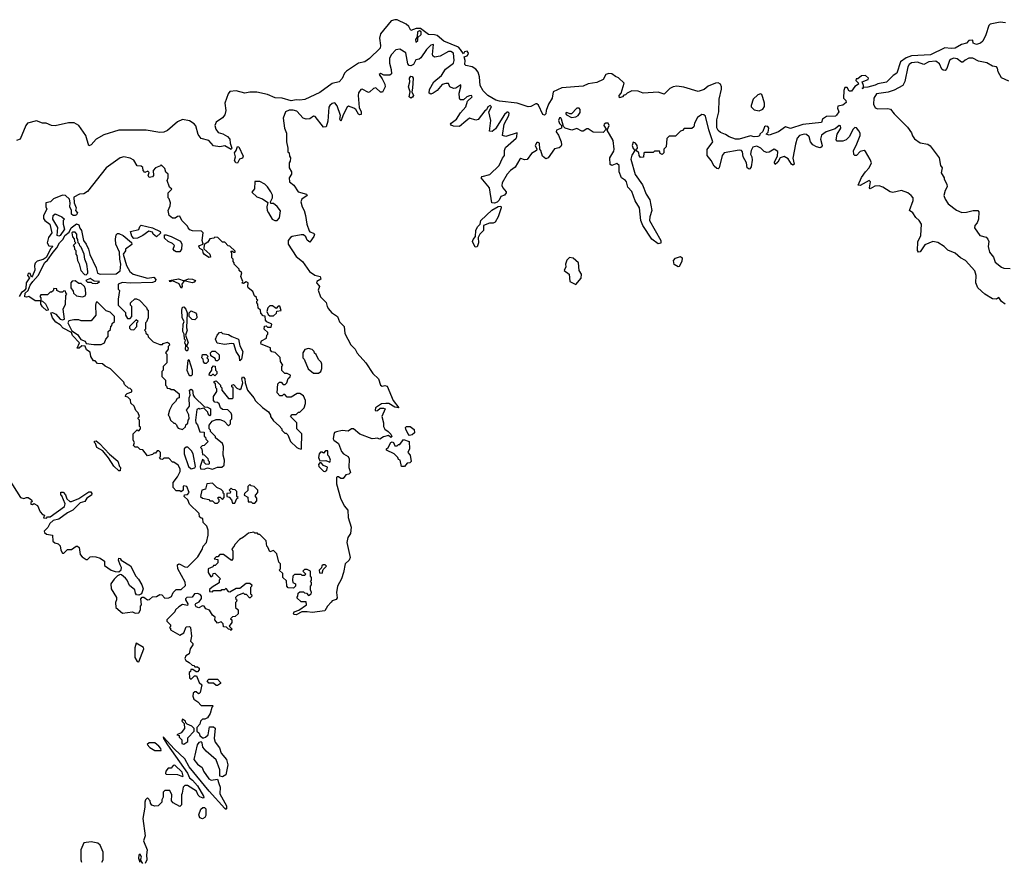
# Model space of a CAD drawing. Extents: x 2380107 to 2585170, y 384273 to 546161.
# Tile 175 of 256: x 2542411 to 2550298, y 408010 to 414743. Entities that reach past the tile are written whole.
import ezdxf

# ---------------------------------------------------------------- set-up
doc = ezdxf.new("R2010")
doc.units = 0

msp = doc.modelspace()

# ---------------------------------------------------------------- linework, layer by layer
at = {"layer": '0CON05XD'}
for points in [[(2547732.5, 414202.5), (2547675, 414210), (2547645.3, 414204.7), (2547619.6, 414190.4), (2547575, 414146.2), (2547525, 414161.1), (2547405, 414153.8), (2547365, 414171.4), (2547315, 414172.9), (2547276.7, 414153.3), (2547265, 414140), (2547251.7, 414138.3), (2547240, 414125), (2547215, 414117.5), (2547214, 414135), (2547230, 414155), (2547252.5, 414235), (2547208.3, 414278.3), (2547185, 414286.7), (2547155, 414308.8), (2547129.6, 414310.5), (2547106.1, 414303.9), (2547085, 414263.3), (2547035, 414238.8), (2546965, 414229.2), (2546925, 414209.2), (2546755, 414195.6), (2546685.6, 414164.4), (2546675.4, 414115), (2546647.1, 414065), (2546627.5, 414015), (2546625, 413990), (2546615, 413977.5), (2546603, 413983), (2546567, 414057), (2546555, 414070), (2546545, 414070), (2546505, 414046.7), (2546485, 414043.8), (2546395, 414074), (2546255, 414090.8), (2546225, 414099.2), (2546162.5, 414135), (2546125, 414173.3), (2546100, 414215), (2546093.9, 414286.1), (2546083.3, 414323.3), (2546066.3, 414346.3), (2546036.2, 414366.2), (2545985.5, 414375.5), (2545975.7, 414385), (2545980.6, 414415), (2545971.9, 414445), (2545995, 414454.2), (2546004.8, 414465), (2546005.8, 414475.8), (2545995, 414491.2), (2545974.5, 414485.5), (2545965, 414468), (2545943.2, 414505), (2545925, 414523.2), (2545810, 414570), (2545755, 414614.8), (2545735, 414622), (2545685, 414623.8), (2545621.8, 414671.8), (2545588.4, 414671.6), (2545545, 414655.8), (2545528, 414688.1), (2545507.8, 414707.8), (2545435, 414740.3), (2545415, 414742.7), (2545387.3, 414732.7), (2545301, 414629), (2545292.9, 414595), (2545301.8, 414535), (2545298.6, 414515), (2545212.5, 414432.5), (2545175, 414406), (2545125, 414393.8), (2545028.9, 414331.1), (2545013.1, 414315), (2544995, 414272), (2544970, 414245), (2544915, 414232.3), (2544815, 414160), (2544695.4, 414104.6), (2544655, 414097.9), (2544625, 414100.6), (2544585, 414091.7), (2544515, 414114.1), (2544456.7, 414116.7), (2544395, 414143.6), (2544311.1, 414161.1), (2544255, 414161.4), (2544215.9, 414154.1), (2544145, 414173.3), (2544095, 414166.7), (2544080, 414150), (2544054.1, 414075), (2544061.8, 414015), (2544055, 413981.2), (2544035, 413955.7), (2543985, 413921.2), (2543974.3, 413895.7), (2543982.5, 413865), (2544000.3, 413840.3), (2544039.1, 413829.1), (2544075, 413807.8), (2544095, 413785.8), (2544096.5, 413755), (2544110.8, 413715), (2544106, 413704), (2544055, 413731.9), (2544015, 413725.6), (2543963.5, 413733.5), (2543925.3, 413775.3), (2543865, 413790), (2543842.2, 413822.2), (2543822.2, 413892.2), (2543808.8, 413908.8), (2543772.2, 413932.2), (2543715, 413942.2), (2543675.3, 413924.7), (2543595.9, 413854.1), (2543565, 413840.9), (2543535, 413838.2), (2543425, 413858.9), (2543205, 413857.5), (2543085, 413820), (2543025, 413786.7), (2542985, 413739.2), (2542965, 413732), (2542942, 413815), (2542884, 413895), (2542847.6, 413917.6), (2542803.2, 413916.8), (2542695, 413892.2), (2542665.8, 413895.8), (2542623, 413913), (2542595, 413914.3), (2542545, 413933.2), (2542475, 413912.9), (2542460.3, 413895), (2542414, 413786), (2542385.3, 413774.7)], [(2550307, 414717), (2550265, 414722.5), (2550183.8, 414706.2), (2550173.8, 414696.2), (2550149.6, 414620.5), (2550125, 414570), (2550107.5, 414555), (2550075, 414543.3), (2550050, 414555), (2550047.5, 414577.5), (2550015, 414576.2), (2549996.1, 414553.9), (2549955, 414543.8), (2549905, 414514), (2549871.4, 414511.4), (2549821.7, 414518.3), (2549707.6, 414462.4), (2549555, 414453.1), (2549511.7, 414438.3), (2549467.1, 414405), (2549436.8, 414313.2), (2549407.5, 414295), (2549355, 414241.2), (2549285, 414230), (2549265, 414218.8), (2549205, 414203.3), (2549170, 414200), (2549165, 414190), (2549160, 414195), (2549170, 414200), (2549170, 414215), (2549160, 414245), (2549207, 414263), (2549210, 414275), (2549186.4, 414296.4), (2549155, 414293.3), (2549125, 414270), (2549111.7, 414268.3), (2549110, 414255), (2549128.3, 414238.3), (2549130, 414225), (2549101.7, 414208.3), (2549075, 414170), (2549055, 414170), (2549038.3, 414198.3), (2549021.7, 414198.3), (2549012.5, 414175), (2549010, 414115), (2549030, 414095), (2549031.7, 414078.3), (2549005, 414057.5), (2548965, 414050), (2548963.3, 414033.3), (2548972.5, 414005), (2548953, 413977), (2548945, 413970), (2548875, 413967.5), (2548842.5, 413945), (2548835, 413920), (2548685, 413903.5), (2548585, 413870), (2548545, 413883.3), (2548490, 413845), (2548415, 413817.5), (2548390, 413825), (2548407, 413843), (2548413.3, 413875), (2548405, 413886), (2548385, 413890), (2548376.4, 413883.6), (2548363.6, 413846.4), (2548340, 413825), (2548336.4, 413813.6), (2548323.6, 413806.4), (2548295, 413804), (2548265, 413811.2), (2548175, 413785.8), (2548145, 413786), (2548093.2, 413803.2), (2548065, 413823.8), (2548025, 413840), (2548005, 413856.2), (2547995, 413876.7), (2547995, 413940), (2548010.7, 414005), (2548014.7, 414105.3), (2548033.9, 414186.1), (2548033.8, 414205), (2548024.5, 414225), (2548005, 414237.5), (2547985, 414235.4), (2547925, 414210.5), (2547895, 414183.1), (2547845, 414168.2), (2547732.5, 414202.5)], [(2545585, 414562.5), (2545599.2, 414575), (2545600.7, 414599.3), (2545626.2, 414623.8), (2545625.9, 414645), (2545615, 414654.6), (2545596.9, 414645), (2545594.2, 414605.8), (2545581.4, 414585), (2545585, 414562.5)], [(2549604, 412895), (2549606.4, 412963.6), (2549630, 413015), (2549635.6, 413104.4), (2549615, 413134.3), (2549588.3, 413158.3), (2549566, 413196), (2549540, 413215), (2549568.7, 413295), (2549567.5, 413315), (2549552.5, 413335), (2549525, 413354.7), (2549475, 413375.8), (2549405, 413359.6), (2549385, 413363.2), (2549325, 413401.6), (2549295, 413411.1), (2549260.9, 413409.1), (2549225, 413386.7), (2549218.8, 413395), (2549225.6, 413445), (2549215, 413454.2), (2549145, 413416), (2549128.3, 413418.3), (2549155, 413479.2), (2549186.4, 413525), (2549215.4, 413555), (2549233.8, 413595), (2549225, 413622.9), (2549187.7, 413687.7), (2549176, 413696), (2549143.6, 413686.4), (2549115, 413656), (2549100, 413655), (2549092.9, 413662.9), (2549090, 413695), (2549112.9, 413735), (2549143.9, 413816.1), (2549143.8, 413835), (2549133.6, 413853.6), (2549115, 413875.6), (2549102, 413878), (2549087.1, 413865), (2549054.3, 413805.7), (2549030.3, 413779.7), (2549005, 413770.8), (2548960.7, 413770.7), (2548951.2, 413781.2), (2548960, 413825), (2548988.6, 413875), (2548985, 413893.3), (2548975, 413894), (2548942.6, 413867.4), (2548871.2, 413845), (2548835, 413817.5), (2548827, 413787), (2548838.8, 413735), (2548836.1, 413723.9), (2548823.9, 413716.1), (2548793.2, 413723.2), (2548765, 413741.2), (2548745.5, 413765.5), (2548734.3, 413805), (2548715, 413824.3), (2548695, 413826.5), (2548656.7, 413815), (2548639.2, 413795), (2548624.5, 413745), (2548603.9, 413633.9), (2548616, 413585), (2548605, 413578.8), (2548594.2, 413585), (2548567.8, 413627.8), (2548535, 413648), (2548504, 413636), (2548485, 413601.2), (2548464, 413584), (2548456.7, 413595), (2548458, 413605), (2548480.4, 413649.5), (2548485, 413687.5), (2548455, 413705.8), (2548415, 413682), (2548395, 413679.2), (2548375, 413688), (2548348.8, 413715), (2548315, 413728.4), (2548285, 413722.3), (2548270.2, 413695), (2548265.3, 413665.3), (2548275.7, 413645), (2548278.8, 413618.8), (2548270.8, 413565), (2548261.2, 413548.8), (2548255, 413546.2), (2548238.8, 413555), (2548234.2, 413595), (2548207.5, 413645), (2548201.2, 413685), (2548192.5, 413695), (2548175, 413698.1), (2548053.3, 413676.7), (2548039.4, 413655), (2548013.6, 413556.4), (2548005, 413547.5), (2547995, 413550), (2547975, 413570), (2547950, 413615), (2547917.5, 413655), (2547918.3, 413701.7), (2547964, 413765), (2547931.5, 413861.5), (2547905, 413970), (2547891.7, 413981.7), (2547875, 413982.5), (2547841.7, 413958.3), (2547817.5, 413915), (2547810, 413885), (2547795, 413870), (2547735, 413870), (2547720, 413855), (2547705, 413850), (2547665, 413810), (2547615, 413810), (2547595, 413790), (2547590, 413725), (2547570, 413705), (2547570, 413675), (2547558.3, 413661.7), (2547541.7, 413671.7), (2547535, 413690), (2547495, 413690), (2547485, 413680), (2547415, 413680), (2547410, 413675), (2547408.3, 413641.7), (2547385, 413640), (2547372.5, 413655), (2547370, 413675), (2547350, 413695), (2547350, 413705), (2547360, 413715), (2547356.7, 413735), (2547345, 413752.5), (2547325, 413762.5), (2547316.7, 413735), (2547325, 413710), (2547340, 413695), (2547313.4, 413656.6), (2547306.7, 413625), (2547342, 413502), (2547400.5, 413420.5), (2547430.8, 413345), (2547458.6, 413298.6), (2547475.5, 413215), (2547458.2, 413165), (2547456.7, 413135), (2547545.7, 412975), (2547546.9, 412953.1), (2547525, 412946.9), (2547474.5, 412985), (2547403.1, 413095), (2547385.6, 413135), (2547376.9, 413236.9), (2547342, 413292), (2547315.3, 413365.3), (2547282, 413402), (2547272.2, 413445), (2547265, 413455.5), (2547230.8, 413475), (2547214.3, 413525), (2547212.9, 413575), (2547195, 413590.8), (2547155, 413574), (2547142.3, 413582.3), (2547138, 413635), (2547171.2, 413688.8), (2547174.5, 413705), (2547165.7, 413775), (2547118.3, 413858.3), (2547132.9, 413895), (2547125, 413914.2), (2547106, 413914), (2547092.5, 413905), (2547090, 413895), (2547110, 413865), (2547085, 413840), (2547005, 413842.5), (2546965, 413867.5), (2546955, 413867.5), (2546925, 413850), (2546915, 413850), (2546875, 413872.5), (2546835, 413857.5), (2546780, 413875), (2546768.3, 413888.3), (2546752.5, 413945), (2546745, 413957.5), (2546735, 413957.5), (2546726.7, 413935), (2546735, 413910), (2546750, 413895), (2546750, 413875), (2546711.7, 413858.3), (2546707.5, 413845), (2546728.3, 413818.3), (2546748.8, 413765), (2546750.7, 413739.3), (2546745, 413727.5), (2546733.6, 413716.4), (2546695, 413707.5), (2546645, 413636.7), (2546625, 413628.8), (2546600.3, 413650.3), (2546585.9, 413695.9), (2546577.5, 413705), (2546575, 413752.5), (2546565, 413760), (2546555, 413758.8), (2546541.2, 413735), (2546552.5, 413705), (2546550, 413695), (2546510.3, 413669.7), (2546475, 413623.3), (2546455, 413620), (2546425, 413631.2), (2546416.7, 413625), (2546379.1, 413560.9), (2546342.9, 413535), (2546315, 413504.2), (2546276.4, 413435), (2546272.9, 413415), (2546280.6, 413395), (2546309.2, 413365), (2546308, 413355), (2546295, 413338), (2546265, 413326.2), (2546251.7, 413298.3), (2546235, 413281.9), (2546215, 413271.9), (2546193.3, 413275), (2546175.3, 413395.3), (2546108.8, 413475), (2546115, 413486), (2546176, 413504), (2546252.1, 413575), (2546277.6, 413632.4), (2546295.4, 413655), (2546294.2, 413695), (2546301.7, 413718.3), (2546387.5, 413795), (2546394, 413805), (2546396.4, 413836.4), (2546305, 413807.5), (2546280, 413815), (2546291.2, 413905), (2546330, 413975), (2546332.5, 413995), (2546325, 414002.5), (2546315, 414002.5), (2546295, 413983.3), (2546221.7, 413868.3), (2546195, 413847.5), (2546175, 413850), (2546184.2, 413935), (2546170, 414005), (2546189.6, 414045), (2546180, 414055), (2546160.6, 414045), (2546150, 414020), (2546137, 414013), (2546085, 413942.5), (2546065, 413937.5), (2546015, 413953.8), (2545985, 413930), (2545935, 413888), (2545885, 413890), (2545867, 413897), (2545862.5, 413905), (2545867.5, 413915), (2545911.2, 413945), (2545942.7, 413997.3), (2545984, 414045), (2545999.6, 414090.5), (2546035.8, 414125), (2546030, 414135), (2546015, 414133.8), (2545993.3, 414125), (2545965, 414100), (2545940.7, 414100.7), (2545934, 414114), (2545930.8, 414155), (2545946, 414205), (2545945, 414220), (2545906, 414194), (2545885, 414191.2), (2545856.7, 414205), (2545845, 414231.2), (2545825, 414231.9), (2545795, 414222.9), (2545755.7, 414174.3), (2545722.5, 414155), (2545705, 414146.7), (2545690, 414155), (2545695, 414182.5), (2545729.2, 414245), (2545789.2, 414295), (2545822.8, 414347.2), (2545885.7, 414395), (2545891.9, 414415), (2545885.7, 414475), (2545865, 414486.9), (2545845, 414489.2), (2545779.4, 414450.6), (2545735, 414442.5), (2545721.9, 414451.9), (2545718.1, 414465), (2545726.2, 414545), (2545705, 414539.2), (2545671.1, 414505), (2545623.2, 414436.8), (2545612.5, 414427.5), (2545585, 414420), (2545566.7, 414383.3), (2545545, 414372.4), (2545530.8, 414375), (2545520.2, 414390.2), (2545505, 414477.5), (2545456.4, 414506.4), (2545425, 414502.5), (2545390, 414465), (2545374.2, 414435), (2545372.9, 414395), (2545388, 414345), (2545390.7, 414309.3), (2545375, 414297.5), (2545328.3, 414298.3), (2545305, 414312.5), (2545290, 414305), (2545315, 414270), (2545336.2, 414225), (2545337.5, 414205), (2545318.3, 414161.7), (2545301.2, 414161.2), (2545265, 414196.7), (2545245, 414192.5), (2545216.4, 414163.6), (2545205, 414160), (2545155, 414186.7), (2545145, 414182.5), (2545124, 414156), (2545122, 414135), (2545129.3, 414039.3), (2545147.5, 414005), (2545146, 413984), (2545135, 413980), (2545125, 413986), (2545105, 414022.5), (2545087.5, 414035), (2545045, 414050), (2545035, 414042.5), (2545003.8, 413985), (2544985, 413930), (2544977, 413947), (2544980, 413975), (2544955, 414052.5), (2544935, 414077.5), (2544915, 414072.5), (2544895, 414056.7), (2544888.8, 414041.2), (2544878.8, 413928.8), (2544867.5, 413885), (2544845, 413882.5), (2544778.3, 413968.3), (2544765, 413970), (2544735, 413947.5), (2544705, 413946.7), (2544682.5, 413955), (2544630.7, 414010.7), (2544601.7, 414018.3), (2544570.7, 414019.3), (2544540, 414005), (2544522.5, 413955), (2544533.6, 413873.6), (2544547.5, 413835), (2544547.5, 413765), (2544560, 413715), (2544560, 413685), (2544570, 413675), (2544571.7, 413648.3), (2544580, 413635), (2544578.3, 413608.3), (2544570, 413595), (2544570, 413555), (2544587.5, 413525), (2544587.5, 413505), (2544570, 413475), (2544572.5, 413445), (2544606.4, 413416.4), (2544642.5, 413365), (2544710, 413345), (2544713.3, 413335), (2544670, 413305), (2544664.2, 413284.2), (2544673, 413243), (2544689.2, 413215), (2544700.8, 413175), (2544712, 413105), (2544730.4, 413050.5), (2544735, 413042.5), (2544763.9, 413033.9), (2544773.3, 413025), (2544766.2, 413005), (2544735, 412960), (2544715, 412977.5), (2544703, 413003), (2544685, 413020), (2544665, 413020), (2544595, 413006.7), (2544581.7, 412998.3), (2544562.5, 412975), (2544562.5, 412945), (2544627, 412847), (2544676.4, 412806.4), (2544732.5, 412725), (2544775, 412697.5), (2544817.5, 412685), (2544822.5, 412665), (2544792.5, 412645), (2544790, 412635), (2544807.5, 412615), (2544812.5, 412605), (2544803, 412577), (2544821.7, 412521.7), (2544865, 412477.5), (2544873.3, 412445), (2544885, 412427.5), (2544908.3, 412398.3), (2544955.9, 412365.9), (2544973.9, 412323.9), (2545010, 412285), (2545015, 412230), (2545065, 412137.5), (2545097.5, 412105), (2545115, 412072.5), (2545184.2, 411994.2), (2545239.6, 411909.5), (2545285, 411867.5), (2545302.5, 411815), (2545315, 411807.5), (2545335, 411813.3), (2545355, 411807.5), (2545402.5, 411692.5), (2545447.5, 411635), (2545415, 411640), (2545367.7, 411667.7), (2545345, 411670), (2545310, 411665), (2545262.5, 411635), (2545257.5, 411615), (2545265, 411610), (2545278.3, 411611.7), (2545298.3, 411631.7), (2545325, 411632.5), (2545337.5, 411625), (2545311.2, 411565), (2545325.8, 411515), (2545326.7, 411483.3), (2545335, 411462.5), (2545362.5, 411445), (2545385, 411422.5), (2545392.5, 411405), (2545385, 411397.5), (2545365, 411412.5), (2545325, 411402.5), (2545295, 411382.5), (2545275, 411390), (2545257.5, 411387.5)], [(2550335, 414250.8), (2550275, 414276.7), (2550248, 414325), (2550243.8, 414355), (2550236.7, 414365), (2550205, 414369.2), (2550158.3, 414398.3), (2550091.8, 414411.8), (2550045, 414434.5), (2550015, 414433.6), (2549985, 414418.1), (2549965, 414401.2), (2549955, 414401.2), (2549920.3, 414430.3), (2549895, 414433.3), (2549873.1, 414426.9), (2549860, 414415), (2549838.6, 414351.4), (2549823.6, 414336.4), (2549808.3, 414338.3), (2549797.3, 414347.3), (2549779.3, 414389.3), (2549749.1, 414409.2), (2549695, 414405.8), (2549655, 414384.4), (2549603.2, 414403.2), (2549555, 414396.8), (2549535.7, 414385), (2549525, 414366.2), (2549502.7, 414247.3), (2549484.2, 414215.8), (2549415, 414178.6), (2549367.5, 414162.5), (2549275, 414148.5), (2549253.3, 414115), (2549250.9, 414065), (2549265, 414036.2), (2549285, 414027.5), (2549365, 414031.2), (2549386.1, 414026.1), (2549415, 413987.5), (2549523, 413883), (2549555, 413837.5), (2549562.3, 413812.3), (2549578.3, 413788.3), (2549625, 413756.2), (2549685, 413746.7), (2549705, 413732.5), (2549777.5, 413635), (2549787.5, 413575), (2549800, 413555), (2549792.5, 413515), (2549817, 413477), (2549817.5, 413465), (2549837.5, 413425), (2549840, 413405), (2549823.3, 413375), (2549813.8, 413335), (2549824.3, 413304.3), (2549848.3, 413268.3), (2549915, 413216.7), (2549958.8, 413198.8), (2549995, 413200.8), (2550050, 413215), (2550087.5, 413215), (2550093.3, 413205), (2550091.2, 413145), (2550081.2, 413115), (2550063.3, 413095), (2550060, 413075), (2550101.2, 413015), (2550151.7, 413001.7), (2550166.7, 412985), (2550173.3, 412965), (2550170, 412925), (2550179.6, 412879.5), (2550211.3, 412841.3), (2550225, 412801.2), (2550275, 412760), (2550295, 412752.5), (2550345, 412751.2)], [(2545545, 414113.8), (2545531.2, 414125), (2545540, 414165), (2545524.6, 414205), (2545535.7, 414245), (2545534.6, 414275.4), (2545545, 414291.4), (2545555, 414288.6), (2545561.8, 414275), (2545558.2, 414195), (2545551.2, 414165), (2545565.3, 414135), (2545558.6, 414121.4), (2545545, 414113.8)], [(2548335, 414012.5), (2548363, 414027), (2548376.4, 414046.4), (2548376.2, 414075), (2548365, 414120), (2548355, 414142.5), (2548345, 414150), (2548325, 414140), (2548287.5, 414105), (2548270, 414055), (2548270, 414045), (2548295, 414020), (2548335, 414012.5)], [(2546830.4, 413960.5), (2546865, 413964), (2546885, 413976.2), (2546899.7, 414000.3), (2546902.1, 414022.1), (2546893.3, 414035), (2546874, 414035), (2546832.3, 413987.7), (2546817.7, 413987.7), (2546795, 414000), (2546783.3, 413995), (2546791.2, 413981.2), (2546830.4, 413960.5)], [(2544155, 413593.3), (2544143.3, 413595), (2544130.8, 413615), (2544140, 413645), (2544132.5, 413675), (2544145.6, 413694.4), (2544155, 413727.1), (2544165.4, 413725), (2544201.2, 413648.8), (2544195, 413633.3), (2544173.3, 413626.7), (2544155, 413593.3)], [(2544647, 411307), (2544665, 411302.5), (2544669.3, 411310.7), (2544670, 411425), (2544630, 411465), (2544630, 411515), (2544580, 411565), (2544595, 411580), (2544625, 411580), (2544645, 411600), (2544655, 411600), (2544690, 411635), (2544701.7, 411668.3), (2544701.7, 411691.7), (2544685, 411730), (2544655, 411747.5), (2544635, 411750), (2544585, 411720), (2544555, 411720), (2544535, 411740), (2544525, 411740), (2544515, 411730), (2544495, 411730), (2544472.5, 411755), (2544480, 411825), (2544491.7, 411838.3), (2544505, 411840), (2544521.7, 411821.7), (2544538.3, 411821.7), (2544550, 411835), (2544561.7, 411868.3), (2544578.3, 411881.7), (2544580, 411895), (2544555, 411910), (2544535, 411910), (2544511.7, 411931.7), (2544510, 411965), (2544520, 411975), (2544500, 412005), (2544498.3, 412038.3), (2544458.3, 412078.3), (2544431.7, 412081.7), (2544420, 412095), (2544420, 412115), (2544346.7, 412145), (2544343.3, 412155), (2544349.3, 412170.7), (2544388.3, 412191.7), (2544390, 412215), (2544400, 412225), (2544398.3, 412238.3), (2544370, 412265), (2544371.7, 412288.3), (2544385, 412290), (2544395, 412280), (2544425, 412280), (2544430, 412305), (2544391.7, 412321.7), (2544380, 412335), (2544378.3, 412368.3), (2544361.7, 412371.7), (2544341.7, 412391.7), (2544340, 412415), (2544321.7, 412431.7), (2544320, 412465), (2544310, 412475), (2544311.7, 412488.3), (2544320, 412495), (2544311.7, 412501.7), (2544308.3, 412518.3), (2544291.7, 412531.7), (2544280, 412565), (2544242.5, 412595), (2544237.5, 412605), (2544242.5, 412635), (2544225, 412642.5), (2544205, 412630), (2544193, 412633), (2544200, 412645), (2544182.5, 412685), (2544190, 412715), (2544170, 412735), (2544170, 412745), (2544130, 412785), (2544130, 412795), (2544120, 412805), (2544120, 412825), (2544110, 412835), (2544110, 412875), (2544101.7, 412888.3), (2544115, 412890), (2544125, 412880), (2544138.3, 412881.7), (2544138.3, 412888.3), (2544095, 412930), (2544081.7, 412931.7), (2544055, 412960), (2544035, 412960), (2543998.3, 412998.3), (2543975, 413000), (2543967.5, 412992.5), (2543935, 412987.5), (2543918, 412962), (2543888.3, 412941.7), (2543887.5, 412907.5), (2543933.3, 412865), (2543940, 412840), (2543925, 412836.7), (2543891.5, 412861.5), (2543880.8, 412875), (2543877, 412897), (2543855, 412911.2), (2543846.7, 412925), (2543852.5, 412935), (2543880, 412945), (2543873.8, 412975), (2543880, 413035), (2543868.3, 413048.3), (2543795, 413052.5), (2543775, 413060), (2543760, 413075), (2543755, 413090), (2543710, 413135), (2543695, 413170), (2543675, 413167.5), (2543657, 413153), (2543635, 413152.5), (2543608.8, 413175), (2543600, 413215), (2543617, 413253), (2543620, 413275), (2543608.3, 413308.3), (2543600, 413315), (2543600, 413355), (2543630, 413385), (2543611.7, 413401.7), (2543592.5, 413455), (2543600, 413475), (2543600, 413505), (2543581.7, 413521.7), (2543575, 413550), (2543545, 413580), (2543538.3, 413571.7), (2543500, 413555), (2543480, 413535), (2543482.5, 413495), (2543476.4, 413483.6), (2543448.3, 413478.3), (2543440, 413495), (2543447.5, 413517.5), (2543438.3, 413528.3), (2543415, 413520), (2543400, 413535), (2543398.3, 413558.3), (2543385, 413570), (2543351.7, 413571.7), (2543325, 413617.5), (2543295, 413632.5), (2543245, 413643.3), (2543215, 413637.5), (2543105, 413556.7), (2542955, 413366.7), (2542925, 413347.5), (2542890, 413345), (2542845, 413320), (2542846.7, 413275), (2542863.3, 413235), (2542857.5, 413215), (2542873.8, 413195), (2542865, 413178.8), (2542855, 413174.2), (2542840, 413175), (2542827.5, 413185), (2542827.5, 413215), (2542813.3, 413245), (2542816.7, 413275), (2542810, 413305), (2542777.5, 413335), (2542755, 413337.5), (2542683, 413307), (2542657, 413283), (2542620, 413275), (2542620, 413245), (2542627.5, 413225), (2542602.5, 413175), (2542600.7, 413150.7), (2542613.6, 413133.6), (2542652.5, 413105), (2542670, 413035), (2542642.3, 412997.7), (2542630, 412955), (2542645, 412931.2), (2542675, 412930), (2542677.5, 412925), (2542660.8, 412909.2), (2542622.7, 412837.3), (2542598, 412822), (2542551.7, 412808.3), (2542535, 412792.5), (2542528.8, 412775), (2542533, 412737), (2542515, 412690), (2542505, 412680), (2542495, 412710), (2542485, 412712.5), (2542477.5, 412705), (2542472.5, 412695), (2542490, 412675), (2542463.3, 412635), (2542460, 412590), (2542447.7, 412572.3), (2542425, 412557.5), (2542406.7, 412525)], [(2544475, 413133.3), (2544492.5, 413155), (2544501.7, 413211.7), (2544475, 413247.5), (2544445, 413270), (2544421.7, 413271.7), (2544420, 413285), (2544437.5, 413315), (2544436.4, 413336.4), (2544422.5, 413365), (2544397.5, 413405), (2544376.1, 413426.1), (2544335, 413446.7), (2544295, 413447.5), (2544291.7, 413388.3), (2544271.7, 413361.7), (2544310, 413325), (2544357, 413307), (2544398.3, 413278.3), (2544390, 413245), (2544393.3, 413215), (2544403.3, 413195), (2544434.1, 413144.1), (2544455, 413133.3), (2544475, 413133.3)], [(2546060.7, 412920.7), (2546039.2, 412965), (2546045, 412983.3), (2546063.3, 413005), (2546065.8, 413055), (2546077.1, 413082.9), (2546100, 413105), (2546106, 413135), (2546194, 413216), (2546245, 413245.8), (2546265, 413248), (2546268.6, 413235), (2546244.4, 413165), (2546219.1, 413120.9), (2546205, 413114.3), (2546175, 413113.1), (2546126.2, 413093.8), (2546125.7, 413055), (2546096.7, 413025), (2546083, 412997), (2546085.8, 412954.2), (2546075, 412922.5), (2546060.7, 412920.7)], [(2542725, 413010), (2542712.5, 413015), (2542717, 413077), (2542677.5, 413145), (2542680, 413175), (2542695, 413187.5), (2542750, 413165), (2542770, 413145), (2542760, 413135), (2542760, 413105), (2542770, 413065), (2542735, 413013.3), (2542725, 413010)], [(2543365, 409992.5), (2543380, 410015), (2543380, 410045), (2543387.5, 410055), (2543382.5, 410105), (2543393, 410117), (2543405, 410117.5), (2543435, 410097.5), (2543451.7, 410098.3), (2543475, 410120), (2543507, 410123), (2543535, 410140), (2543550, 410135), (2543575, 410110), (2543605, 410112.5), (2543626.4, 410123.6), (2543640, 410155), (2543665, 410180), (2543705, 410180), (2543738.3, 410211.7), (2543737, 410237), (2543678.8, 410345), (2543674.1, 410375.9), (2543685, 410383.3), (2543695, 410381.2), (2543735, 410360), (2543755, 410357.5), (2543839.3, 410440.7), (2543871.7, 410498.3), (2543880, 410525), (2543907.5, 410555), (2543920, 410615), (2543920, 410655), (2543910, 410685), (2543880, 410715), (2543878.3, 410748.3), (2543865, 410750), (2543851.7, 410761.7), (2543848.3, 410788.3), (2543771.7, 410861.7), (2543758.3, 410898.3), (2543730, 410925), (2543731.7, 410938.3), (2543755, 410940), (2543770, 410955), (2543750, 411005), (2543725, 411010), (2543720, 411005), (2543720, 410975), (2543705, 410960), (2543695, 410970), (2543665, 410970), (2543640, 410995), (2543640, 411035), (2543675, 411080), (2543697.5, 411125), (2543697.5, 411145), (2543680, 411175), (2543645, 411200), (2543635, 411200), (2543605, 411230), (2543565, 411230), (2543555, 411220), (2543541.7, 411221.7), (2543530, 411235), (2543540, 411245), (2543540, 411275), (2543525, 411290), (2543511.7, 411288.3), (2543498.3, 411271.7), (2543485, 411270), (2543475, 411260), (2543435, 411250), (2543398.3, 411298.3), (2543375, 411300), (2543358.3, 411318.3), (2543335, 411320), (2543321.7, 411331.7), (2543330, 411355), (2543320, 411375), (2543320, 411425), (2543351.7, 411458.3), (2543365, 411450), (2543380, 411465), (2543378.3, 411478.3), (2543370, 411485), (2543370, 411535), (2543360, 411545), (2543361.7, 411558.3), (2543370, 411565), (2543360, 411595), (2543341.7, 411611.7), (2543328.3, 411648.3), (2543301.7, 411671.7), (2543298.3, 411698.3), (2543278.3, 411718.3), (2543260, 411725), (2543261.7, 411738.3), (2543271.7, 411748.3), (2543308.3, 411761.7), (2543310, 411775), (2543295, 411790), (2543281.7, 411791.7), (2543251.7, 411821.7), (2543245, 411840), (2543137.5, 411945), (2543097, 411967), (2543075, 411987.5), (2543035, 411990), (2543015, 412010), (2543001.7, 412011.7), (2542980, 412045), (2542975, 412080), (2542947.5, 412097.5), (2542935, 412127.5), (2542908.3, 412131.7), (2542888.3, 412111.7), (2542871.7, 412111.7), (2542890, 412155), (2542833.9, 412213.9), (2542827.5, 412237.5), (2542760.8, 412270.8), (2542735, 412297.5), (2542700.7, 412320.7), (2542673.9, 412353.9), (2542660, 412395), (2542675, 412397.5), (2542700, 412385), (2542735, 412343.3), (2542755, 412337.5), (2542770, 412345), (2542760, 412425), (2542777, 412463), (2542780, 412535), (2542790, 412545), (2542780, 412555), (2542778.3, 412568.3), (2542765, 412570), (2542755, 412560), (2542735, 412560), (2542710, 412575), (2542708.3, 412588.3), (2542685, 412590), (2542678.3, 412571.7), (2542665, 412560), (2542655, 412560), (2542635, 412540), (2542581.7, 412538.3), (2542572.5, 412525), (2542580, 412515), (2542580, 412490), (2542595, 412487.5), (2542617.7, 412467.7), (2542640, 412425), (2542640, 412415), (2542625, 412413.3), (2542593, 412443), (2542581.2, 412465), (2542580, 412490), (2542535, 412491.2), (2542485, 412526.7), (2542465, 412520), (2542452.5, 412522.5), (2542456.4, 412553.6), (2542480, 412575), (2542494.2, 412615.8), (2542516, 412645), (2542560, 412695), (2542612.9, 412797.1), (2542635, 412816.7), (2542678.1, 412881.9), (2542710, 412915), (2542728.8, 412955), (2542760, 412985), (2542773.3, 413015), (2542808.3, 413041.7), (2542824.2, 413075.8), (2542865, 413107.1), (2542885, 413100), (2542892, 413072), (2542906, 413055), (2542921.2, 412975), (2542944, 412945), (2542962, 412905), (2542972.3, 412862.3), (2543023.3, 412755), (2543035, 412713.3), (2543056.4, 412703.6), (2543185, 412707.5), (2543215, 412730), (2543222.5, 412785), (2543212.5, 412825), (2543211.7, 412881.7), (2543182.5, 412945), (2543180, 412985), (2543185, 413020), (2543195, 413030), (2543205, 413030), (2543240, 413015), (2543307, 412957), (2543308.3, 412941.7), (2543260, 412905), (2543258.3, 412891.7), (2543240, 412865), (2543267.5, 412775), (2543292.5, 412725), (2543320, 412705), (2543435, 412673.3), (2543485, 412680), (2543501.7, 412661.7), (2543497.5, 412645), (2543475, 412638), (2543295, 412632.5), (2543235, 412636.7), (2543200, 412625), (2543200, 412585), (2543210, 412575), (2543200, 412505), (2543200, 412455), (2543258.3, 412398.3), (2543260, 412375), (2543275, 412350), (2543295, 412350), (2543310, 412365), (2543310, 412445), (2543300, 412455), (2543300, 412475), (2543332.5, 412507.5), (2543347, 412507), (2543370, 412495), (2543428.3, 412438.3), (2543431.7, 412421.7), (2543440, 412415), (2543440, 412355), (2543428.3, 412321.7), (2543420, 412315), (2543420, 412265), (2543410, 412255), (2543418.3, 412248.3), (2543421.7, 412231.7), (2543438.3, 412218.3), (2543441.7, 412201.7), (2543481.7, 412161.7), (2543535, 412140), (2543555, 412140), (2543561.7, 412148.3), (2543595, 412160), (2543608.3, 412148.3), (2543610, 412135), (2543600, 412125), (2543600, 412105), (2543580, 412075), (2543590, 412065), (2543590, 411995), (2543560, 411965), (2543560, 411935), (2543550, 411925), (2543550, 411885), (2543580, 411855), (2543580, 411815), (2543588.3, 411808.3), (2543591.7, 411791.7), (2543615, 411790), (2543625, 411780), (2543645, 411780), (2543690, 411745), (2543690, 411715), (2543671.7, 411708.3), (2543660, 411685), (2543633, 411657), (2543610, 411615), (2543600, 411575), (2543608.3, 411568.3), (2543620, 411535), (2543645, 411510), (2543655, 411510), (2543668.3, 411498.3), (2543671.7, 411481.7), (2543681.7, 411471.7), (2543715, 411460), (2543738.3, 411481.7), (2543741.7, 411498.3), (2543758.3, 411511.7), (2543760, 411535), (2543770, 411545), (2543767, 411577), (2543747.5, 411615), (2543771.7, 411648.3), (2543770, 411715), (2543777.5, 411735), (2543772.5, 411775), (2543785, 411782.5), (2543796.7, 411775), (2543800, 411735), (2543810.4, 411720.5), (2543891.7, 411641.7), (2543915, 411640), (2543940, 411625), (2543940, 411575), (2543935, 411570), (2543920, 411585), (2543918.3, 411598.3), (2543885, 411630), (2543855, 411622.5), (2543845, 411627.5), (2543830.7, 411619.3), (2543820, 411535), (2543823.3, 411515), (2543835, 411497.5), (2543853, 411443), (2543888.3, 411438.3), (2543890, 411405), (2543898.3, 411398.3), (2543901.7, 411381.7), (2543920, 411365), (2543888.3, 411331.7), (2543871.7, 411328.3), (2543860, 411315), (2543870, 411305), (2543875, 411260), (2543888.3, 411258.3), (2543918.3, 411228.3), (2543921.7, 411211.7), (2543930, 411205), (2543930, 411185), (2543925, 411180), (2543901.7, 411181.7), (2543890, 411195), (2543888.3, 411208.3), (2543875, 411220), (2543857.5, 411165), (2543860, 411145), (2543888.3, 411141.7), (2543915, 411152.5), (2543955, 411142.5), (2543995, 411157.5), (2544031.7, 411158.3), (2544050, 411175), (2544052.5, 411215), (2544040, 411255), (2544042.5, 411325), (2544037, 411347), (2543980, 411395), (2543980, 411405), (2543940, 411445), (2543940, 411455), (2543930, 411465), (2543930, 411495), (2543951.7, 411528.3), (2543985, 411540), (2544015, 411540), (2544048.3, 411528.3), (2544085, 411490), (2544100, 411505), (2544100, 411535), (2544110, 411545), (2544110, 411575), (2544105, 411590), (2544078.3, 411618.3), (2544035, 411620), (2544020, 411635), (2544010, 411665), (2543997, 411677), (2543975, 411680), (2543963, 411693), (2543962.5, 411725), (2543990, 411765), (2543990, 411785), (2543983, 411793), (2543980, 411825), (2543970, 411835), (2543970, 411845), (2543985, 411850), (2544020, 411815), (2544020, 411805), (2544030, 411795), (2544030, 411775), (2544085, 411710), (2544115, 411710), (2544120, 411715), (2544120, 411795), (2544111.7, 411801.7), (2544110, 411815), (2544125, 411820), (2544151.7, 411791.7), (2544175, 411780), (2544185, 411787.5), (2544200, 411835), (2544190, 411865), (2544195, 411882.5), (2544205, 411880), (2544215, 411867.5), (2544216.2, 411835), (2544236.7, 411775), (2544287.5, 411715), (2544300.7, 411690.7), (2544355, 411637.5), (2544403, 411603), (2544420, 411575), (2544420, 411565), (2544445, 411530), (2544489.3, 411489.3), (2544510, 411465), (2544510, 411455), (2544535, 411430), (2544545, 411430), (2544558.3, 411418.3), (2544580, 411365), (2544630, 411315), (2544647, 411307)], [(2543325, 412990), (2543308.3, 413008.3), (2543300, 413045), (2543366.7, 413063.3), (2543372.5, 413085), (2543383, 413097), (2543475, 413076.2), (2543537.5, 413045), (2543538.3, 413031.7), (2543507.5, 413002.5), (2543480, 413025), (2543475, 413040), (2543445, 413050), (2543397, 413013), (2543355, 412992.5), (2543325, 412990)], [(2542945, 412700), (2542956.7, 412713.3), (2542956.7, 412725), (2542948.8, 412785), (2542933.3, 412825), (2542927.5, 412865), (2542905, 412920), (2542891.7, 412931.7), (2542890, 412945), (2542880, 412955), (2542878.3, 412981.7), (2542870, 412995), (2542870, 413025), (2542855, 413040), (2542835, 413040), (2542830, 413035), (2542833, 413003), (2542848.3, 412988.3), (2542850, 412965), (2542860, 412955), (2542840, 412935), (2542848.3, 412928.3), (2542850, 412905), (2542860, 412895), (2542860, 412865), (2542870, 412855), (2542873, 412813), (2542887, 412787), (2542900, 412735), (2542931.7, 412701.7), (2542945, 412700)], [(2543695, 412882.5), (2543665, 412882.5), (2543650.7, 412890.7), (2543640, 412905), (2543650, 412935), (2543635, 412950), (2543600, 412965), (2543571.7, 412991.7), (2543571.7, 413018.3), (2543585, 413020), (2543625, 413006.7), (2543698.7, 412968.7), (2543710, 412945), (2543706.4, 412903.6), (2543695, 412882.5)], [(2550306.2, 412465), (2550276.7, 412485), (2550255, 412517.5), (2550235, 412504), (2550205, 412507.1), (2550142.5, 412545), (2550085, 412595.8), (2550070, 412635), (2550072.7, 412695), (2550060.9, 412730.9), (2549988.8, 412815), (2549946.4, 412836.4), (2549905, 412873.5), (2549845, 412897.5), (2549816.6, 412926.6), (2549765, 412957.5), (2549725, 412966.4), (2549660.9, 412939.1), (2549625, 412884), (2549611.7, 412881.7), (2549604, 412895)], [(2546865, 412621.2), (2546907.7, 412672.3), (2546912, 412705), (2546893.8, 412735), (2546886.3, 412796.3), (2546845, 412832), (2546815, 412838.8), (2546795, 412817.5), (2546783.3, 412785), (2546786.4, 412763.6), (2546773.3, 412735), (2546813.8, 412705), (2546818.8, 412645), (2546865, 412621.2)], [(2547685, 412764), (2547655, 412781.2), (2547648.8, 412815), (2547665, 412833.8), (2547705.7, 412845.7), (2547716.7, 412835), (2547714, 412805), (2547695, 412766.7), (2547685, 412764)], [(2543015, 412630), (2543035, 412632.5), (2543050, 412645), (2543008.3, 412648.3), (2542975, 412670), (2542940, 412655), (2542955, 412640), (2542985, 412640), (2542993, 412633), (2543015, 412630)], [(2543705, 412592.5), (2543687.5, 412627.5), (2543635, 412650), (2543613.6, 412643.6), (2543610, 412655), (2543684.1, 412665.9), (2543730, 412650), (2543730, 412655), (2543765, 412668), (2543795.8, 412665.8), (2543820, 412655), (2543808.3, 412641.7), (2543793.6, 412636.4), (2543730, 412650), (2543710, 412625), (2543712.5, 412605), (2543705, 412592.5)], [(2542915, 412522.5), (2542935, 412530), (2542940, 412545), (2542937.5, 412585), (2542930, 412605), (2542905, 412630), (2542885, 412630), (2542855, 412650), (2542831.7, 412648.3), (2542820, 412635), (2542820, 412595), (2542838.3, 412568.3), (2542841.7, 412551.7), (2542865, 412530), (2542915, 412522.5)], [(2543005, 412140), (2543065, 412142.5), (2543090, 412155), (2543100, 412185), (2543120, 412205), (2543120, 412245), (2543138.3, 412261.7), (2543141.7, 412288.3), (2543148.3, 412291.7), (2543151.7, 412308.3), (2543170, 412325), (2543170, 412365), (2543135, 412400), (2543105, 412410), (2543035, 412480), (2543025, 412480), (2543017.5, 412455), (2543020, 412375), (2542985, 412330), (2542905, 412330), (2542885, 412337.5), (2542845, 412337.5), (2542805, 412330), (2542797.5, 412315), (2542830, 412250), (2542875, 412221.2), (2542900.7, 412180.7), (2542935, 412166.7), (2542945, 412150), (2543005, 412140)], [(2543755, 412090), (2543745, 412090), (2543740, 412105), (2543742.5, 412135), (2543733.3, 412155), (2543740, 412175), (2543732.5, 412185), (2543730, 412225), (2543717.5, 412245), (2543720, 412305), (2543730, 412325), (2543713.6, 412353.6), (2543710, 412415), (2543715, 412440), (2543725, 412442.5), (2543741.2, 412425), (2543752.5, 412395), (2543747.5, 412275), (2543753.3, 412255), (2543740, 412215), (2543760, 412155), (2543750, 412135), (2543750, 412125), (2543760, 412115), (2543755, 412090)], [(2544445, 412370), (2544468.3, 412391.7), (2544471.7, 412408.3), (2544507, 412413), (2544495, 412447.5), (2544483, 412447), (2544465, 412430), (2544435, 412450), (2544415, 412450), (2544400, 412435), (2544390, 412405), (2544401.7, 412381.7), (2544415, 412370), (2544445, 412370)], [(2543325, 412260), (2543350, 412285), (2543350, 412315), (2543360, 412325), (2543345, 412340), (2543290, 412285), (2543291.7, 412271.7), (2543301.7, 412261.7), (2543325, 412260)], [(2543815, 412340), (2543791.7, 412341.7), (2543770, 412365), (2543770, 412395), (2543785, 412410), (2543820, 412395), (2543827.5, 412385), (2543830, 412355), (2543815, 412340)], [(2544175, 412010), (2544173.3, 412045), (2544144.1, 412084.1), (2544125.8, 412145.8), (2544105, 412150), (2544055, 412142.5), (2543992, 412152), (2543980, 412185), (2543993, 412217), (2544011.7, 412238.3), (2544025, 412240), (2544035, 412230), (2544085, 412222.5), (2544110, 412205), (2544163.3, 412183.3), (2544175, 412130), (2544197.5, 412085), (2544187.5, 412025), (2544175, 412010)], [(2544805, 411912.5), (2544822.5, 411925), (2544831.7, 411948.3), (2544832.5, 411985), (2544825, 412000), (2544805, 412020), (2544785, 412060), (2544771.7, 412071.7), (2544770, 412085), (2544755, 412100), (2544725, 412110), (2544695, 412100), (2544680, 412075), (2544680, 412035), (2544690, 412025), (2544722.5, 411945), (2544765, 411912.5), (2544805, 411912.5)], [(2543905, 411990), (2543895, 411990), (2543883, 412003), (2543880, 412025), (2543870, 412035), (2543875, 412060), (2543905, 412060), (2543920, 412045), (2543910, 412035), (2543920, 412025), (2543920, 412005), (2543905, 411990)], [(2543995, 412010), (2543981.7, 412011.7), (2543978.3, 412028.3), (2543941.7, 412051.7), (2543940, 412075), (2543951.7, 412088.3), (2543978.3, 412088.3), (2544008.3, 412058.3), (2544010, 412025), (2543995, 412010)], [(2543785, 411890), (2543775, 411890), (2543765, 411900), (2543751.7, 411931.7), (2543760, 412015), (2543765, 412020), (2543793.3, 411935), (2543791.7, 411898.3), (2543785, 411890)], [(2543975, 411890), (2543965, 411900), (2543955, 411900), (2543945, 411890), (2543930, 411895), (2543931.7, 411908.3), (2543950, 411935), (2543950, 411955), (2543965, 411970), (2543978.3, 411968.3), (2543980, 411935), (2543990, 411925), (2543990, 411905), (2543975, 411890)], [(2545535, 411412.5), (2545519.3, 411429.3), (2545503.6, 411463.6), (2545503, 411477), (2545510, 411485), (2545540, 411485), (2545571.7, 411461.7), (2545572.5, 411435), (2545555, 411417.5), (2545535, 411412.5)], [(2545257.5, 411387.5), (2545235, 411386.7), (2545135, 411422.5), (2545085, 411466.7), (2545070, 411465), (2545041.7, 411448.3), (2544995, 411452.5), (2544948.3, 411441.7), (2544933.6, 411436.4), (2544928.3, 411421.7), (2544922.5, 411385), (2544927.5, 411375), (2544965, 411347.5), (2544988.8, 411285), (2545005, 411266.7), (2545042.5, 411245), (2545050, 411225), (2545047.5, 411155), (2545060, 411115), (2545047, 411103), (2545023.6, 411096.4), (2545001.7, 411068.3), (2544985, 411067.5), (2544965, 411082.5), (2544955, 411082.5), (2544950, 411075), (2544949.2, 411025), (2544980.9, 410910.9), (2545010, 410850), (2545039.2, 410815), (2545042.5, 410755), (2545067.7, 410677.7), (2545061.2, 410628.8), (2545040, 410595), (2545031.4, 410555), (2545057.5, 410435), (2545050, 410415), (2545018, 410385), (2545005.8, 410314.2), (2544990, 410265), (2544956.2, 410205), (2544948.8, 410155), (2544955, 410112.5), (2544945, 410098.8), (2544915, 410087.5), (2544905, 410077.5), (2544876.7, 410045), (2544855, 410007.5), (2544755, 409994.5), (2544715, 410001.4), (2544670.3, 409999.7), (2544625, 409976.2), (2544608.3, 409978.3), (2544603.3, 409985), (2544611.2, 409998.8), (2544646.2, 410013.8), (2544710, 410055), (2544705, 410080), (2544665, 410080), (2544631.7, 410111.7), (2544640, 410125), (2544641.7, 410148.3), (2544655, 410160), (2544685, 410160), (2544691.7, 410151.7), (2544708.3, 410148.3), (2544725, 410130), (2544747, 410143), (2544750, 410155), (2544740, 410175), (2544740, 410205), (2544750, 410215), (2544750, 410235), (2544740, 410245), (2544750, 410255), (2544750, 410275), (2544740, 410285), (2544740, 410325), (2544715, 410340), (2544691.7, 410338.3), (2544680, 410325), (2544700, 410305), (2544695, 410290), (2544675, 410290), (2544665, 410300), (2544611.7, 410298.3), (2544600, 410285), (2544597.5, 410255), (2544600, 410235), (2544620, 410225), (2544620, 410205), (2544605, 410190), (2544561.7, 410191.7), (2544550, 410205), (2544548.3, 410248.3), (2544520, 410275), (2544518.3, 410308.3), (2544490, 410335), (2544500, 410345), (2544500, 410385), (2544488.3, 410398.3), (2544470, 410465), (2544445, 410490), (2544415, 410480), (2544398.3, 410518.3), (2544390, 410525), (2544385, 410570), (2544335, 410620), (2544325, 410620), (2544315, 410630), (2544295, 410630), (2544287.5, 410637.5), (2544245, 410630), (2544205, 410597.5), (2544170.7, 410579.3), (2544135, 410540), (2544130, 410525), (2544110, 410505), (2544117.5, 410485), (2544117.5, 410425), (2544108.3, 410411.7), (2544045, 410460), (2544015, 410460), (2543998.3, 410441.7), (2543985, 410440), (2543970, 410425), (2543998.3, 410418.3), (2543998.3, 410391.7), (2543978.3, 410371.7), (2543965, 410370), (2543958.3, 410361.7), (2543920, 410345), (2543920, 410315), (2543941.7, 410281.7), (2543958.3, 410291.7), (2543961.7, 410308.3), (2543975, 410310), (2544020, 410265), (2544010, 410255), (2544008.3, 410231.7), (2543951.7, 410198.3), (2543931.7, 410178.3), (2543931.7, 410161.7), (2543955, 410160), (2543965, 410170), (2544025, 410170), (2544031.7, 410178.3), (2544055, 410180), (2544065, 410190), (2544070, 410175), (2544081.7, 410161.7), (2544095, 410160), (2544145, 410190), (2544175, 410190), (2544225, 410230), (2544255, 410230), (2544270, 410215), (2544268.3, 410201.7), (2544260, 410195), (2544260, 410145), (2544268.3, 410138.3), (2544270, 410125), (2544258.3, 410111.7), (2544251.7, 410111.7), (2544228.3, 410138.3), (2544215, 410140), (2544205, 410150), (2544155, 410130), (2544140, 410115), (2544141.7, 410101.7), (2544150, 410095), (2544148.3, 410081.7), (2544140, 410075), (2544140, 410035), (2544160, 410015), (2544160, 409985), (2544138.3, 409961.7), (2544115, 409960), (2544100, 409945), (2544110, 409935), (2544110, 409915), (2544090, 409885), (2544110, 409865), (2544105, 409850), (2544098.3, 409858.3), (2544085, 409860), (2544068.3, 409878.3), (2544045, 409880), (2544040, 409905), (2544025, 409920), (2543995, 409910), (2543973.3, 409935), (2543978.3, 409958.3), (2543955, 409973.3), (2543932.5, 410012.5), (2543903.6, 410023.6), (2543890, 410045), (2543875, 410047.5), (2543845, 410032.5), (2543825, 410040), (2543817.5, 410055), (2543823.3, 410066.7), (2543849.6, 410080.5), (2543867, 410107), (2543867.5, 410125), (2543858, 410138), (2543835.9, 410145.9), (2543812.5, 410145), (2543791.7, 410118.3), (2543750, 410115), (2543740, 410105), (2543740, 410095), (2543757.5, 410065), (2543755, 410050), (2543715, 410057.5), (2543685, 410040), (2543660, 410015), (2543655, 410000), (2543590, 409935), (2543590, 409925), (2543620, 409895), (2543618.3, 409881.7), (2543610, 409875), (2543618.3, 409868.3), (2543620, 409855), (2543693, 409813), (2543727.3, 409832.7), (2543745, 409880), (2543771.7, 409881.7), (2543780, 409875), (2543787.5, 409805), (2543780, 409765), (2543797, 409747), (2543797.5, 409735), (2543777.1, 409702.9), (2543770, 409665), (2543742.6, 409647.4), (2543734.2, 409625), (2543740.9, 409610.9), (2543770, 409595), (2543791.7, 409571.7), (2543805, 409570), (2543815, 409560), (2543835, 409560), (2543848.3, 409548.3), (2543850, 409535), (2543835, 409520), (2543825, 409520), (2543798.3, 409538.3), (2543781.7, 409538.3), (2543778.3, 409521.7), (2543770, 409515), (2543771.7, 409471.7), (2543785, 409460), (2543811.7, 409488.3), (2543828.3, 409488.3), (2543850, 409435), (2543870, 409415), (2543857, 409353), (2543850, 409345), (2543843, 409343), (2543825, 409360), (2543815, 409360), (2543801.7, 409348.3), (2543797.5, 409325), (2543805, 409300), (2543839.3, 409279.3), (2543865, 409250), (2543955, 409250), (2543960, 409245), (2543950, 409235), (2543936.7, 409185), (2543915, 409150), (2543895, 409140), (2543875, 409140), (2543860, 409125), (2543855, 409100), (2543830, 409075), (2543830, 409045), (2543848.8, 409028.8), (2543855, 409010), (2543875, 408990), (2543885, 408990), (2543900, 408995), (2543920, 409015), (2543931.7, 409078.3), (2543965, 409080), (2543978.3, 409068.3), (2543970, 408985), (2543976.7, 408955), (2544010.7, 408910.7), (2544025, 408867.5), (2544066.9, 408816.9), (2544077.5, 408775), (2544063.8, 408695), (2544035, 408678.8), (2544013.3, 408683.3), (2544013.8, 408735), (2543985.9, 408815.9), (2543904.1, 408884.1), (2543877.5, 408915), (2543871.7, 408951.7), (2543865, 408960), (2543845, 408952.5), (2543832.5, 408935), (2543807, 408817), (2543835, 408780), (2543872.5, 408752.5), (2543883.8, 408725), (2543925, 408662.5), (2543945, 408652.5), (2543995, 408660), (2544007.5, 408625), (2544016.7, 408595), (2544013.6, 408543.6), (2544068, 408445), (2544068.8, 408421.2), (2544065, 408417.5), (2544055, 408423.8), (2543929.4, 408565), (2543769.6, 408759.6), (2543733.9, 408823.9), (2543650.5, 408900.5), (2543561.7, 408998.3), (2543563.3, 408985), (2543594.3, 408935), (2543756.6, 408706.6), (2543770.4, 408670.5), (2543795, 408652), (2543835.4, 408605.4), (2543883.3, 408525), (2543886.7, 408515), (2543881.7, 408508.3), (2543855, 408517.5), (2543841.7, 408531.7), (2543827.5, 408565), (2543755, 408610), (2543735, 408610), (2543720, 408595), (2543713.3, 408546.7), (2543707.5, 408535), (2543707.5, 408455), (2543695, 408440), (2543640.8, 408470.8), (2543627.5, 408485), (2543630, 408535), (2543615, 408570), (2543575, 408570), (2543560, 408555), (2543560, 408515), (2543550, 408495), (2543550, 408475), (2543520, 408445), (2543495, 408443.3), (2543470.7, 408450.7), (2543458.3, 408468.3), (2543457, 408487), (2543435, 408510), (2543420, 408495), (2543412.5, 408475), (2543413.3, 408435), (2543397.5, 408345), (2543416.7, 408205), (2543403.3, 408165), (2543433.3, 408095), (2543427.5, 408055), (2543430, 408015), (2543417.5, 407985)], [(2543215, 411130), (2543205, 411130), (2543165, 411167.5), (2543123, 411233), (2543078.3, 411288.3), (2543030, 411315), (2543018.3, 411348.3), (2543010, 411355), (2543011.7, 411368.3), (2543025, 411370), (2543049.3, 411349.3), (2543131.7, 411261.7), (2543196.7, 411206.7), (2543210, 411165), (2543220, 411155), (2543215, 411130)], [(2543785, 411146.7), (2543815, 411152.5), (2543820, 411165), (2543800, 411265), (2543788.3, 411288.3), (2543758.3, 411318.3), (2543745, 411320), (2543730, 411305), (2543730, 411265), (2543763.8, 411165), (2543785, 411146.7)], [(2545495, 411163.3), (2545470, 411165), (2545460, 411215), (2545445, 411220), (2545440, 411235), (2545410, 411265), (2545350, 411295), (2545350, 411305), (2545363, 411317), (2545385, 411357.5), (2545395, 411362.5), (2545405, 411357.5), (2545415, 411330), (2545435, 411330), (2545445, 411340), (2545455, 411340), (2545485, 411380), (2545530, 411365), (2545532.5, 411305), (2545520, 411275), (2545540, 411255), (2545547.5, 411205), (2545537, 411193), (2545515, 411190), (2545495, 411163.3)], [(2544895, 411200), (2544900, 411215), (2544890, 411245), (2544880, 411255), (2544878.3, 411288.3), (2544861.7, 411288.3), (2544845, 411270), (2544835, 411280), (2544821.7, 411278.3), (2544810, 411265), (2544803.8, 411235), (2544815, 411210), (2544863, 411213), (2544895, 411200)], [(2542240.9, 411190.9), (2542417.1, 410917.1), (2542445, 410906.7), (2542465, 410916.2), (2542480, 410915), (2542507, 410897), (2542510, 410885), (2542500, 410875), (2542501.7, 410861.7), (2542515, 410860), (2542525, 410867.5), (2542555, 410852.5), (2542575, 410800), (2542595, 410780), (2542610, 410775), (2542601.7, 410751.7), (2542625, 410750), (2542635, 410760), (2542655, 410760), (2542771.2, 410845), (2542776.4, 410866.4), (2542748.3, 410928.3), (2542740, 410935), (2542741.7, 410958.3), (2542758.3, 410958.3), (2542778.3, 410938.3), (2542790, 410905), (2542813, 410883), (2542825, 410882.5), (2542885, 410906.7), (2542965, 410960), (2542980.7, 410960.7), (2542988.8, 410948.8), (2542985.8, 410935), (2542950, 410910), (2542933.8, 410885), (2542895, 410874), (2542836.9, 410813.1), (2542795, 410792), (2542725, 410742), (2542678.8, 410731.2), (2542652, 410708), (2542635.8, 410674.2), (2542606.7, 410645), (2542610, 410635), (2542625, 410623.3), (2542673, 410613), (2542677.5, 410565), (2542693, 410553), (2542720, 410545), (2542735, 410530), (2542740, 410495), (2542755, 410470), (2542765, 410470), (2542795, 410500), (2542825, 410500), (2542863, 410527), (2542875, 410526.7), (2542886.7, 410515), (2542895, 410460), (2542910.7, 410440.7), (2542945, 410420), (2542955, 410420), (2542975, 410440), (2542995, 410442.5), (2543021.7, 410441.7), (2543055, 410430), (2543090, 410405), (2543091.7, 410371.7), (2543145, 410332.5), (2543177, 410323), (2543205, 410320), (2543223, 410337), (2543227.5, 410355), (2543216.2, 410376.2), (2543202.5, 410415), (2543205, 410430), (2543215, 410427.5), (2543223, 410413), (2543299.3, 410369.3), (2543342.5, 410285), (2543363, 410263), (2543390, 410215), (2543400, 410185), (2543386.4, 410143.6), (2543365, 410133.3), (2543347.5, 410137.5), (2543338.3, 410148.3), (2543332.5, 410175), (2543291.7, 410211.7), (2543272.5, 410255), (2543259.3, 410269.3), (2543227, 410297), (2543215, 410300), (2543195, 410287.5), (2543167, 410263), (2543140, 410225), (2543143, 410183), (2543187.5, 410115), (2543187.5, 410095), (2543177.5, 410075), (2543182.5, 410035), (2543235, 409990), (2543315, 410000), (2543335, 409990), (2543365, 409992.5)], [(2544855, 411124.3), (2544872.5, 411135), (2544878, 411158), (2544845, 411173.3), (2544825, 411192.5), (2544815, 411192.5), (2544805, 411180), (2544806.2, 411165), (2544845, 411126), (2544855, 411124.3)], [(2543995, 410870), (2544010, 410885), (2544008.3, 410898.3), (2544000, 410905), (2544001.7, 410918.3), (2544018.3, 410918.3), (2544035, 410900), (2544050, 410915), (2544050, 410945), (2544041.7, 410951.7), (2544040, 410965), (2544025, 410980), (2543990, 410995), (2543955, 411030), (2543910, 411025), (2543898.3, 410981.7), (2543870, 410975), (2543860, 410925), (2543875, 410910), (2543925, 410900), (2543935, 410890), (2543955, 410890), (2543975, 410870), (2543995, 410870)], [(2544295, 410870), (2544311.7, 410888.3), (2544311.7, 410911.7), (2544300, 410925), (2544300, 410935), (2544320, 410955), (2544320, 410975), (2544290, 411005), (2544265, 411010), (2544255, 411020), (2544240, 411005), (2544238.3, 410971.7), (2544211.7, 410948.3), (2544210, 410935), (2544238.3, 410918.3), (2544241.7, 410881.7), (2544265, 410880), (2544275, 410870), (2544295, 410870)], [(2544135, 410870), (2544151.7, 410908.3), (2544160, 410915), (2544150, 410925), (2544150, 410965), (2544138.3, 410978.3), (2544115, 410980), (2544105, 410990), (2544090, 410975), (2544100, 410965), (2544098.3, 410951.7), (2544071.7, 410948.3), (2544070, 410925), (2544088.3, 410918.3), (2544108.3, 410898.3), (2544115, 410870), (2544135, 410870)], [(2544835, 410310), (2544841.7, 410338.3), (2544870, 410365), (2544857, 410377), (2544843, 410377), (2544831.7, 410368.3), (2544828.3, 410351.7), (2544810, 410335), (2544811.7, 410311.7), (2544835, 410310)], [(2543365, 409600), (2543406.7, 409705), (2543402.5, 409715), (2543345, 409750), (2543333, 409713), (2543332.5, 409635), (2543351.7, 409601.7), (2543365, 409600)], [(2543995, 409410), (2543985, 409410), (2543965, 409430), (2543925, 409430), (2543913, 409447), (2543925, 409460), (2543995, 409460), (2544020, 409435), (2544020, 409425), (2543995, 409410)], [(2543725, 408940), (2543757.5, 408962.5), (2543759.3, 408990.7), (2543810, 409045), (2543810, 409065), (2543790, 409085), (2543751.7, 409101.7), (2543741.7, 409111.7), (2543740, 409125), (2543715, 409140), (2543710, 409125), (2543730, 409105), (2543732.5, 409065), (2543705, 409030), (2543670, 409015), (2543688.3, 409008.3), (2543690, 408995), (2543710, 408975), (2543710, 408945), (2543725, 408940)], [(2543545, 408890), (2543542.5, 408905), (2543526.2, 408925), (2543495, 408950), (2543448.3, 408951.7), (2543433, 408937), (2543453.9, 408913.9), (2543495, 408890), (2543545, 408890)], [(2543715, 408680), (2543720, 408685), (2543713.3, 408715), (2543655, 408772.5), (2543641.7, 408768.3), (2543625, 408747.5), (2543601.7, 408748.3), (2543582.5, 408725), (2543580, 408705), (2543585, 408700), (2543675, 408696.7), (2543715, 408680)], [(2543875, 408342.5), (2543855, 408350), (2543846.7, 408375), (2543861.7, 408418.3), (2543878.3, 408431.7), (2543891.7, 408431.7), (2543901.7, 408421.7), (2543901.7, 408368.3), (2543895, 408352.5), (2543875, 408342.5)], [(2543070, 407995), (2543080, 408015), (2543080, 408075), (2543055, 408130), (2543037, 408147), (2542985, 408157.5), (2542925, 408150), (2542900, 408095), (2542900, 408015), (2542907.5, 407995)], [(2543397.5, 407985), (2543380, 408015), (2543387.5, 408035), (2543375, 408060), (2543365, 408050), (2543363, 408027), (2543372.5, 407995)]]:
    msp.add_lwpolyline(points, dxfattribs=at)

doc.saveas('drawing.dxf')
